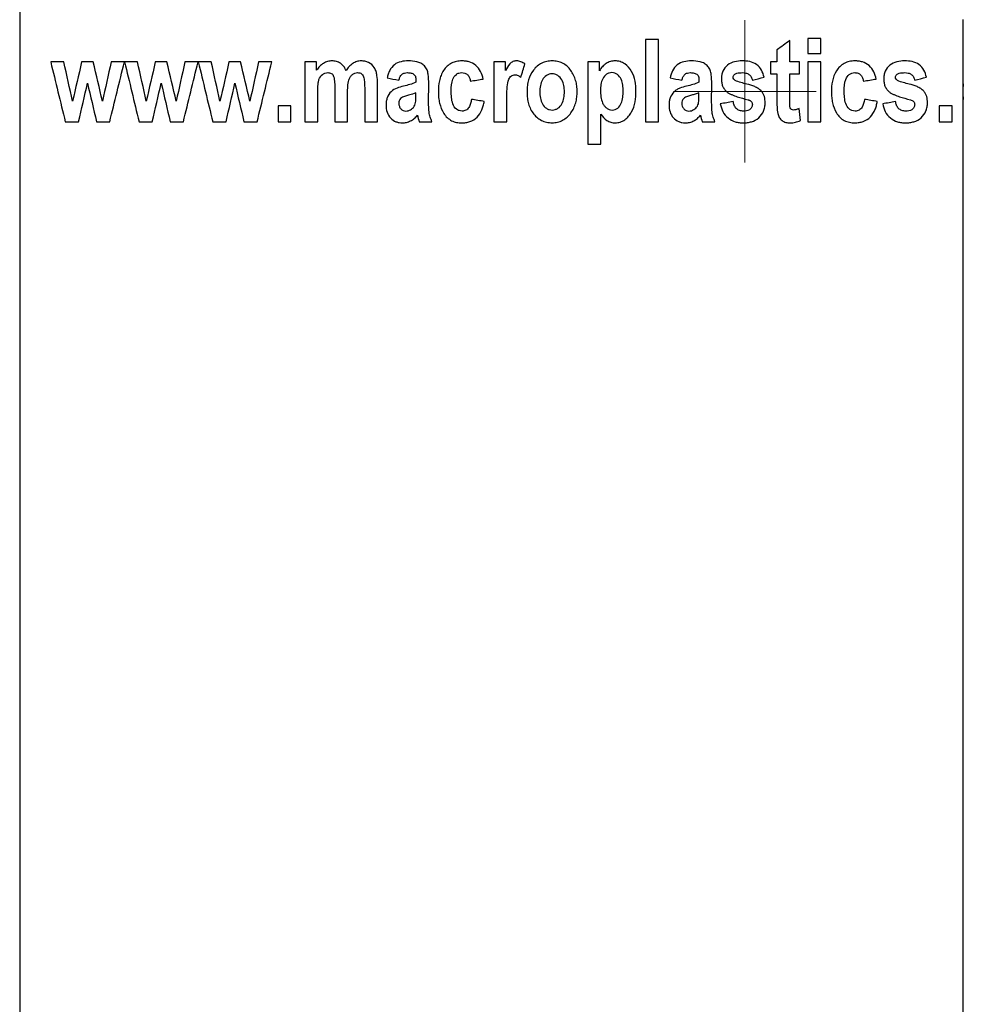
# Paper-space layout '1012-790 Hybird Padfoot' of a CAD drawing. Header units: millimetres. Extents: x 51 to 2966, y 67 to 3970.
# Tile 7 of 115: x 612 to 651, y 1627 to 1669. Entities that reach past the tile are written whole.
import ezdxf

# ---------------------------------------------------------------- set-up
doc = ezdxf.new("R2010")
doc.units = ezdxf.units.MM

# ---------------------------------------------------------------- blocks, each defined once
blk = doc.blocks.new('SW_CENTERMARKSYMBOL_18')
at = {"color": 0, "linetype": 'Continuous', "lineweight": 0}
for p, q in [((0, 2.5), (0, 3.008)), ((0, 0), (0, 2.5)), ((-2.5, 0), (-3.008, 0)), ((0, 0), (-2.5, 0)), ((0, 0), (0, -2.5)), ((0, 0), (2.5, 0)), ((2.5, 0), (3.008, 0)), ((0, -2.5), (0, -3.008))]:
    blk.add_line(p, q, dxfattribs=at)

psp = doc.layouts.new('1012-790 Hybird Padfoot')

# ---------------------------------------------------------------- linework, layer by layer
at = {"color": 7, "linetype": 'Continuous', "lineweight": 25}
for p, q in [((611.52, 1769.915), (611.52, 1558.926)), ((651.303, 1666.183), (651.303, 1668.903)), ((637.907, 1668.051), (637.907, 1664.584)), ((638.448, 1664.584), (638.448, 1668.051)), ((643.986, 1667.105), (643.986, 1668.006)), ((644.752, 1668.096), (644.752, 1667.466)), ((645.292, 1667.466), (645.292, 1668.096)), ((643.446, 1667.612), (643.446, 1667.105)), ((623.543, 1667.105), (623.543, 1664.584)), ((624.038, 1666.761), (624.038, 1667.105)), ((631.513, 1667.105), (631.513, 1664.584)), ((632.008, 1666.747), (632.008, 1667.105)), ((635.476, 1667.105), (635.476, 1663.638)), ((635.971, 1666.735), (635.971, 1667.105)), ((643.176, 1667.105), (643.176, 1666.61)), ((644.391, 1666.61), (644.391, 1667.105)), ((644.752, 1667.105), (644.752, 1664.584)), ((645.292, 1664.584), (645.292, 1667.105)), ((643.446, 1666.61), (643.446, 1665.498)), ((643.986, 1665.568), (643.986, 1666.61)), ((624.804, 1665.968), (624.804, 1664.584)), ((626.065, 1666.028), (626.065, 1664.584)), ((626.605, 1664.584), (626.605, 1666.189)), ((628.761, 1665.408), (628.766, 1666.184)), ((640.694, 1665.408), (640.699, 1666.184)), ((651.303, 1665.528), (651.303, 1666.183)), ((624.083, 1664.584), (624.083, 1665.811)), ((625.344, 1664.584), (625.344, 1665.797)), ((628.226, 1665.672), (628.226, 1665.8)), ((640.159, 1665.672), (640.159, 1665.8)), ((651.303, 1567.09), (651.303, 1665.528)), ((622.417, 1665.259), (622.417, 1664.584)), ((622.958, 1664.584), (622.958, 1665.259)), ((632.053, 1664.584), (632.053, 1665.363)), ((644.436, 1664.639), (644.389, 1665.144)), ((650.29, 1665.259), (650.29, 1664.584)), ((650.83, 1664.584), (650.83, 1665.259)), ((636.016, 1663.638), (636.016, 1664.907))]:
    psp.add_line(p, q, dxfattribs=at)
for points in [[(638.448, 1668.051), (638.267, 1668.051), (638.087, 1668.051), (637.907, 1668.051)], [(643.986, 1668.006), (643.806, 1667.875), (643.626, 1667.743), (643.446, 1667.612)], [(645.292, 1668.096), (645.112, 1668.096), (644.932, 1668.096), (644.752, 1668.096)], [(612.826, 1667.105), (613.032, 1666.266), (613.238, 1665.425), (613.444, 1664.584)], [(613.383, 1667.105), (613.196, 1667.105), (613.01, 1667.105), (612.826, 1667.105)], [(613.749, 1665.453), (613.627, 1666.004), (613.505, 1666.555), (613.383, 1667.105)], [(614.13, 1667.105), (614.003, 1666.554), (613.876, 1666.003), (613.749, 1665.453)], [(614.622, 1667.105), (614.457, 1667.105), (614.293, 1667.105), (614.13, 1667.105)], [(615.01, 1665.453), (614.881, 1666.004), (614.751, 1666.555), (614.622, 1667.105)], [(615.376, 1667.105), (615.254, 1666.554), (615.132, 1666.003), (615.01, 1665.453)], [(615.315, 1664.584), (615.521, 1665.424), (615.727, 1666.264), (615.933, 1667.105)], [(615.933, 1667.105), (615.746, 1667.105), (615.561, 1667.105), (615.376, 1667.105)], [(615.943, 1667.105), (616.146, 1666.265), (616.349, 1665.425), (616.551, 1664.584)], [(616.49, 1667.105), (616.306, 1667.105), (616.124, 1667.105), (615.943, 1667.105)], [(616.856, 1665.453), (616.734, 1666.004), (616.612, 1666.555), (616.49, 1667.105)], [(617.237, 1667.105), (617.11, 1666.554), (616.983, 1666.004), (616.856, 1665.453)], [(617.729, 1667.105), (617.565, 1667.105), (617.401, 1667.105), (617.237, 1667.105)], [(618.117, 1665.453), (617.988, 1666.004), (617.858, 1666.555), (617.729, 1667.105)], [(618.483, 1667.105), (618.361, 1666.554), (618.239, 1666.004), (618.117, 1665.453)], [(618.422, 1664.584), (618.628, 1665.424), (618.834, 1666.265), (619.04, 1667.105)], [(619.04, 1667.105), (618.854, 1667.105), (618.668, 1667.105), (618.483, 1667.105)], [(619.05, 1667.105), (619.253, 1666.265), (619.456, 1665.425), (619.658, 1664.584)], [(619.597, 1667.105), (619.414, 1667.105), (619.231, 1667.105), (619.05, 1667.105)], [(619.963, 1665.453), (619.841, 1666.004), (619.719, 1666.555), (619.597, 1667.105)], [(620.344, 1667.105), (620.217, 1666.554), (620.09, 1666.004), (619.963, 1665.453)], [(620.836, 1667.105), (620.672, 1667.105), (620.508, 1667.105), (620.344, 1667.105)], [(621.224, 1665.453), (621.095, 1666.004), (620.965, 1666.555), (620.836, 1667.105)], [(621.59, 1667.105), (621.468, 1666.554), (621.346, 1666.004), (621.224, 1665.453)], [(621.529, 1664.584), (621.735, 1665.424), (621.941, 1666.265), (622.147, 1667.105)], [(622.147, 1667.105), (621.961, 1667.105), (621.775, 1667.105), (621.59, 1667.105)], [(624.038, 1667.105), (623.873, 1667.105), (623.708, 1667.105), (623.543, 1667.105)], [(632.008, 1667.105), (631.843, 1667.105), (631.678, 1667.105), (631.513, 1667.105)], [(635.971, 1667.105), (635.806, 1667.105), (635.64, 1667.105), (635.476, 1667.105)], [(643.446, 1667.105), (643.356, 1667.105), (643.266, 1667.105), (643.176, 1667.105)], [(644.391, 1667.105), (644.256, 1667.105), (644.121, 1667.105), (643.986, 1667.105)], [(644.752, 1667.466), (644.932, 1667.466), (645.112, 1667.466), (645.292, 1667.466)], [(645.292, 1667.105), (645.112, 1667.105), (644.932, 1667.105), (644.752, 1667.105)], [(632.648, 1666.456), (632.705, 1666.646), (632.762, 1666.835), (632.819, 1667.025)], [(627.01, 1666.43), (627.175, 1666.4), (627.34, 1666.37), (627.505, 1666.34)], [(630.522, 1666.295), (630.702, 1666.325), (630.882, 1666.355), (631.063, 1666.385)], [(638.943, 1666.43), (639.108, 1666.4), (639.273, 1666.37), (639.438, 1666.34)], [(642.41, 1666.34), (642.575, 1666.38), (642.74, 1666.421), (642.905, 1666.461)], [(643.176, 1666.61), (643.266, 1666.61), (643.356, 1666.61), (643.446, 1666.61)], [(643.986, 1666.61), (644.121, 1666.61), (644.256, 1666.61), (644.391, 1666.61)], [(647.093, 1666.295), (647.273, 1666.325), (647.453, 1666.355), (647.633, 1666.385)], [(649.254, 1666.34), (649.42, 1666.38), (649.585, 1666.421), (649.75, 1666.461)], [(614.005, 1664.584), (614.129, 1665.124), (614.254, 1665.665), (614.38, 1666.206)], [(614.38, 1666.206), (614.506, 1665.665), (614.633, 1665.125), (614.76, 1664.584)], [(617.112, 1664.584), (617.236, 1665.124), (617.361, 1665.665), (617.487, 1666.206)], [(617.487, 1666.206), (617.613, 1665.665), (617.74, 1665.125), (617.867, 1664.584)], [(620.219, 1664.584), (620.343, 1665.124), (620.468, 1665.665), (620.594, 1666.206)], [(620.594, 1666.206), (620.72, 1665.665), (620.847, 1665.125), (620.974, 1664.584)], [(651.303, 1666.183), (651.287, 1666.068), (651.282, 1665.953), (651.281, 1665.838)], [(631.108, 1665.439), (630.927, 1665.469), (630.747, 1665.5), (630.567, 1665.529)], [(641.6, 1665.439), (641.419, 1665.405), (641.239, 1665.37), (641.059, 1665.335)], [(647.678, 1665.439), (647.498, 1665.469), (647.318, 1665.499), (647.138, 1665.529)], [(648.444, 1665.439), (648.264, 1665.405), (648.084, 1665.37), (647.904, 1665.335)], [(651.281, 1665.838), (651.282, 1665.734), (651.288, 1665.631), (651.303, 1665.528)], [(622.958, 1665.259), (622.777, 1665.259), (622.597, 1665.259), (622.417, 1665.259)], [(650.83, 1665.259), (650.65, 1665.259), (650.47, 1665.259), (650.29, 1665.259)], [(628.29, 1664.86), (628.314, 1664.768), (628.337, 1664.676), (628.361, 1664.584)], [(640.223, 1664.86), (640.246, 1664.768), (640.27, 1664.676), (640.294, 1664.584)], [(613.444, 1664.584), (613.63, 1664.584), (613.817, 1664.584), (614.005, 1664.584)], [(614.76, 1664.584), (614.944, 1664.584), (615.129, 1664.584), (615.315, 1664.584)], [(616.551, 1664.584), (616.737, 1664.584), (616.924, 1664.584), (617.112, 1664.584)], [(617.867, 1664.584), (618.051, 1664.584), (618.236, 1664.584), (618.422, 1664.584)], [(619.658, 1664.584), (619.844, 1664.584), (620.031, 1664.584), (620.219, 1664.584)], [(620.974, 1664.584), (621.158, 1664.584), (621.343, 1664.584), (621.529, 1664.584)], [(622.417, 1664.584), (622.597, 1664.584), (622.777, 1664.584), (622.958, 1664.584)], [(623.543, 1664.584), (623.722, 1664.584), (623.903, 1664.584), (624.083, 1664.584)], [(624.804, 1664.584), (624.983, 1664.584), (625.163, 1664.584), (625.344, 1664.584)], [(626.065, 1664.584), (626.244, 1664.584), (626.424, 1664.584), (626.605, 1664.584)], [(628.361, 1664.584), (628.541, 1664.584), (628.721, 1664.584), (628.901, 1664.584)], [(631.513, 1664.584), (631.693, 1664.584), (631.873, 1664.584), (632.053, 1664.584)], [(637.907, 1664.584), (638.087, 1664.584), (638.267, 1664.584), (638.448, 1664.584)], [(640.294, 1664.584), (640.474, 1664.584), (640.654, 1664.584), (640.834, 1664.584)], [(644.752, 1664.584), (644.932, 1664.584), (645.112, 1664.584), (645.292, 1664.584)], [(650.29, 1664.584), (650.47, 1664.584), (650.65, 1664.584), (650.83, 1664.584)], [(635.476, 1663.638), (635.655, 1663.638), (635.836, 1663.638), (636.016, 1663.638)]]:
    psp.add_open_spline(points, degree=3, dxfattribs=at)
for points, knots in [([(624.691, 1667.151), (624.627, 1667.148), (624.563, 1667.143), (624.439, 1667.108), (624.378, 1667.081), (624.267, 1667.014), (624.216, 1666.971), (624.12, 1666.873), (624.079, 1666.818), (624.038, 1666.761)], [0, 0, 0, 0, 0.25, 0.25, 0.5, 0.5, 0.75, 0.75, 1, 1, 1, 1]), ([(625.282, 1666.749), (625.252, 1666.81), (625.221, 1666.868), (625.14, 1666.971), (625.092, 1667.017), (624.988, 1667.087), (624.93, 1667.112), (624.813, 1667.144), (624.752, 1667.148), (624.691, 1667.151)], [0, 0, 0, 0, 0.25, 0.25, 0.5, 0.5, 0.75, 0.75, 1, 1, 1, 1]), ([(625.92, 1667.151), (625.857, 1667.148), (625.793, 1667.141), (625.672, 1667.103), (625.613, 1667.073), (625.505, 1667.001), (625.455, 1666.957), (625.363, 1666.859), (625.322, 1666.805), (625.282, 1666.749)], [0, 0, 0, 0, 0.25, 0.25, 0.5, 0.5, 0.75, 0.75, 1, 1, 1, 1]), ([(626.605, 1666.189), (626.604, 1666.306), (626.6, 1666.423), (626.574, 1666.597), (626.563, 1666.655), (626.527, 1666.765), (626.501, 1666.818), (626.409, 1666.961), (626.324, 1667.038), (626.179, 1667.109), (626.128, 1667.125), (626.025, 1667.146), (625.973, 1667.149), (625.92, 1667.151)], [0, 0, 0, 0, 0.25, 0.25, 0.375, 0.375, 0.5, 0.5, 0.75, 0.75, 0.875, 0.875, 1, 1, 1, 1]), ([(627.901, 1667.151), (627.799, 1667.149), (627.697, 1667.142), (627.499, 1667.095), (627.402, 1667.057), (627.235, 1666.927), (627.169, 1666.84), (627.095, 1666.694), (627.074, 1666.643), (627.038, 1666.539), (627.024, 1666.484), (627.01, 1666.43)], [0, 0, 0, 0, 0.25, 0.25, 0.5, 0.5, 0.75, 0.75, 0.875, 0.875, 1, 1, 1, 1]), ([(628.766, 1666.184), (628.765, 1666.318), (628.761, 1666.452), (628.733, 1666.651), (628.72, 1666.717), (628.667, 1666.84), (628.63, 1666.893), (628.54, 1666.985), (628.489, 1667.022), (628.379, 1667.081), (628.32, 1667.1), (628.144, 1667.143), (628.022, 1667.15), (627.901, 1667.151)], [0, 0, 0, 0, 0.25, 0.25, 0.375, 0.375, 0.5, 0.5, 0.625, 0.625, 0.75, 0.75, 1, 1, 1, 1]), ([(630.157, 1667.151), (630.082, 1667.149), (630.009, 1667.143), (629.866, 1667.111), (629.795, 1667.087), (629.596, 1666.984), (629.482, 1666.877), (629.351, 1666.686), (629.315, 1666.615), (629.257, 1666.469), (629.235, 1666.393), (629.183, 1666.16), (629.174, 1665.998), (629.172, 1665.838)], [0, 0, 0, 0, 0.125, 0.125, 0.25, 0.25, 0.5, 0.5, 0.625, 0.625, 0.75, 0.75, 1, 1, 1, 1]), ([(631.063, 1666.385), (631.034, 1666.494), (631, 1666.601), (630.899, 1666.799), (630.832, 1666.89), (630.665, 1667.031), (630.567, 1667.08), (630.415, 1667.124), (630.364, 1667.135), (630.261, 1667.148), (630.209, 1667.15), (630.157, 1667.151)], [0, 0, 0, 0, 0.25, 0.25, 0.5, 0.5, 0.75, 0.75, 0.875, 0.875, 1, 1, 1, 1]), ([(632.469, 1667.151), (632.416, 1667.148), (632.364, 1667.141), (632.265, 1667.099), (632.221, 1667.066), (632.111, 1666.945), (632.06, 1666.846), (632.008, 1666.747)], [0, 0, 0, 0, 0.25, 0.25, 0.5, 0.5, 1, 1, 1, 1]), ([(632.819, 1667.025), (632.766, 1667.061), (632.712, 1667.095), (632.623, 1667.128), (632.593, 1667.137), (632.531, 1667.148), (632.5, 1667.149), (632.469, 1667.151)], [0, 0, 0, 0, 0.5, 0.5, 0.75, 0.75, 1, 1, 1, 1]), ([(633.966, 1667.151), (633.89, 1667.148), (633.816, 1667.144), (633.671, 1667.111), (633.6, 1667.087), (633.463, 1667.02), (633.4, 1666.979), (633.284, 1666.883), (633.231, 1666.825), (633.091, 1666.64), (633.022, 1666.497), (632.953, 1666.273), (632.936, 1666.196), (632.914, 1666.039), (632.911, 1665.959), (632.909, 1665.88)], [0, 0, 0, 0, 0.125, 0.125, 0.25, 0.25, 0.375, 0.375, 0.5, 0.5, 0.75, 0.75, 0.875, 0.875, 1, 1, 1, 1]), ([(635.025, 1665.859), (635.024, 1665.938), (635.02, 1666.017), (634.999, 1666.173), (634.983, 1666.251), (634.914, 1666.479), (634.845, 1666.621), (634.709, 1666.812), (634.657, 1666.872), (634.541, 1666.975), (634.476, 1667.019), (634.339, 1667.088), (634.267, 1667.113), (634.118, 1667.144), (634.042, 1667.148), (633.966, 1667.151)], [0, 0, 0, 0, 0.125, 0.125, 0.25, 0.25, 0.5, 0.5, 0.625, 0.625, 0.75, 0.75, 0.875, 0.875, 1, 1, 1, 1]), ([(636.625, 1667.151), (636.557, 1667.148), (636.49, 1667.141), (636.363, 1667.104), (636.3, 1667.074), (636.186, 1667.001), (636.134, 1666.957), (636.042, 1666.854), (636.005, 1666.796), (635.971, 1666.735)], [0, 0, 0, 0, 0.25, 0.25, 0.5, 0.5, 0.75, 0.75, 1, 1, 1, 1]), ([(637.502, 1665.868), (637.499, 1666.013), (637.491, 1666.158), (637.436, 1666.44), (637.389, 1666.582), (637.243, 1666.832), (637.145, 1666.944), (636.967, 1667.065), (636.902, 1667.098), (636.801, 1667.129), (636.766, 1667.138), (636.696, 1667.148), (636.66, 1667.15), (636.625, 1667.151)], [0, 0, 0, 0, 0.25, 0.25, 0.5, 0.5, 0.75, 0.75, 0.875, 0.875, 0.9375, 0.9375, 1, 1, 1, 1]), ([(639.834, 1667.151), (639.728, 1667.149), (639.624, 1667.141), (639.42, 1667.091), (639.322, 1667.049), (639.157, 1666.915), (639.094, 1666.827), (639, 1666.637), (638.969, 1666.534), (638.943, 1666.43)], [0, 0, 0, 0, 0.25, 0.25, 0.5, 0.5, 0.75, 0.75, 1, 1, 1, 1]), ([(640.699, 1666.184), (640.698, 1666.313), (640.694, 1666.442), (640.669, 1666.633), (640.657, 1666.697), (640.612, 1666.818), (640.577, 1666.873), (640.492, 1666.968), (640.441, 1667.009), (640.33, 1667.073), (640.27, 1667.095), (640.087, 1667.141), (639.96, 1667.15), (639.834, 1667.151)], [0, 0, 0, 0, 0.25, 0.25, 0.375, 0.375, 0.5, 0.5, 0.625, 0.625, 0.75, 0.75, 1, 1, 1, 1]), ([(641.983, 1667.151), (641.874, 1667.148), (641.765, 1667.142), (641.554, 1667.087), (641.452, 1667.042), (641.279, 1666.905), (641.21, 1666.816), (641.144, 1666.664), (641.129, 1666.611), (641.109, 1666.501), (641.105, 1666.446), (641.104, 1666.39)], [0, 0, 0, 0, 0.25, 0.25, 0.5, 0.5, 0.75, 0.75, 0.875, 0.875, 1, 1, 1, 1]), ([(642.905, 1666.461), (642.879, 1666.564), (642.846, 1666.665), (642.745, 1666.852), (642.676, 1666.938), (642.501, 1667.061), (642.4, 1667.099), (642.194, 1667.142), (642.089, 1667.149), (641.983, 1667.151)], [0, 0, 0, 0, 0.25, 0.25, 0.5, 0.5, 0.75, 0.75, 1, 1, 1, 1]), ([(646.727, 1667.151), (646.688, 1667.15), (646.65, 1667.149), (646.573, 1667.141), (646.535, 1667.134), (646.423, 1667.107), (646.349, 1667.08), (646.148, 1666.97), (646.034, 1666.859), (645.868, 1666.597), (645.817, 1666.45), (645.753, 1666.147), (645.744, 1665.992), (645.742, 1665.838)], [0, 0, 0, 0, 0.0625, 0.0625, 0.125, 0.125, 0.25, 0.25, 0.5, 0.5, 0.75, 0.75, 1, 1, 1, 1]), ([(647.633, 1666.385), (647.606, 1666.49), (647.573, 1666.593), (647.476, 1666.787), (647.413, 1666.878), (647.249, 1667.022), (647.151, 1667.074), (646.995, 1667.122), (646.942, 1667.133), (646.836, 1667.148), (646.781, 1667.15), (646.727, 1667.151)], [0, 0, 0, 0, 0.25, 0.25, 0.5, 0.5, 0.75, 0.75, 0.875, 0.875, 1, 1, 1, 1]), ([(648.827, 1667.151), (648.718, 1667.148), (648.608, 1667.142), (648.396, 1667.086), (648.294, 1667.04), (648.121, 1666.903), (648.053, 1666.813), (647.988, 1666.662), (647.973, 1666.609), (647.953, 1666.5), (647.95, 1666.445), (647.949, 1666.39)], [0, 0, 0, 0, 0.25, 0.25, 0.5, 0.5, 0.75, 0.75, 0.875, 0.875, 1, 1, 1, 1]), ([(649.75, 1666.461), (649.723, 1666.564), (649.691, 1666.664), (649.591, 1666.85), (649.523, 1666.936), (649.348, 1667.06), (649.247, 1667.098), (649.04, 1667.142), (648.934, 1667.149), (648.827, 1667.151)], [0, 0, 0, 0, 0.25, 0.25, 0.5, 0.5, 0.75, 0.75, 1, 1, 1, 1]), ([(624.083, 1665.811), (624.084, 1665.904), (624.085, 1665.997), (624.095, 1666.136), (624.1, 1666.182), (624.113, 1666.273), (624.122, 1666.318), (624.166, 1666.448), (624.216, 1666.524), (624.316, 1666.601), (624.352, 1666.621), (624.429, 1666.649), (624.47, 1666.654), (624.51, 1666.655)], [0, 0, 0, 0, 0.25, 0.25, 0.375, 0.375, 0.5, 0.5, 0.75, 0.75, 0.875, 0.875, 1, 1, 1, 1]), ([(624.51, 1666.655), (624.56, 1666.654), (624.61, 1666.648), (624.678, 1666.609), (624.699, 1666.592), (624.733, 1666.549), (624.746, 1666.524), (624.757, 1666.498)], [0, 0, 0, 0, 0.5, 0.5, 0.75, 0.75, 1, 1, 1, 1]), ([(624.757, 1666.498), (624.784, 1666.414), (624.792, 1666.324), (624.803, 1666.146), (624.803, 1666.057), (624.804, 1665.968)], [0, 0, 0, 0, 0.5, 0.5, 1, 1, 1, 1]), ([(625.344, 1665.797), (625.345, 1665.889), (625.346, 1665.982), (625.362, 1666.166), (625.374, 1666.257), (625.414, 1666.389), (625.43, 1666.431), (625.476, 1666.507), (625.504, 1666.541), (625.568, 1666.598), (625.605, 1666.621), (625.682, 1666.648), (625.723, 1666.654), (625.765, 1666.655)], [0, 0, 0, 0, 0.25, 0.25, 0.5, 0.5, 0.625, 0.625, 0.75, 0.75, 0.875, 0.875, 1, 1, 1, 1]), ([(625.765, 1666.655), (625.795, 1666.654), (625.825, 1666.652), (625.883, 1666.636), (625.912, 1666.622), (625.961, 1666.582), (625.982, 1666.557), (626.013, 1666.497), (626.023, 1666.465), (626.047, 1666.366), (626.054, 1666.299), (626.063, 1666.163), (626.064, 1666.095), (626.065, 1666.028)], [0, 0, 0, 0, 0.125, 0.125, 0.25, 0.25, 0.375, 0.375, 0.5, 0.5, 0.75, 0.75, 1, 1, 1, 1]), ([(627.505, 1666.34), (627.519, 1666.384), (627.533, 1666.428), (627.571, 1666.51), (627.596, 1666.549), (627.66, 1666.609), (627.7, 1666.628), (627.783, 1666.651), (627.825, 1666.654), (627.868, 1666.655)], [0, 0, 0, 0, 0.25, 0.25, 0.5, 0.5, 0.75, 0.75, 1, 1, 1, 1]), ([(627.868, 1666.655), (627.918, 1666.654), (627.969, 1666.652), (628.068, 1666.628), (628.117, 1666.606), (628.175, 1666.551), (628.192, 1666.528), (628.211, 1666.476), (628.215, 1666.447), (628.225, 1666.363), (628.225, 1666.306), (628.226, 1666.25)], [0, 0, 0, 0, 0.25, 0.25, 0.5, 0.5, 0.625, 0.625, 0.75, 0.75, 1, 1, 1, 1]), ([(629.712, 1665.881), (629.714, 1666.053), (629.722, 1666.225), (629.815, 1666.463), (629.865, 1666.533), (629.962, 1666.606), (629.998, 1666.626), (630.074, 1666.649), (630.114, 1666.654), (630.154, 1666.655)], [0, 0, 0, 0, 0.5, 0.5, 0.75, 0.75, 0.875, 0.875, 1, 1, 1, 1]), ([(630.154, 1666.655), (630.2, 1666.653), (630.245, 1666.65), (630.333, 1666.619), (630.374, 1666.594), (630.44, 1666.526), (630.465, 1666.483), (630.503, 1666.393), (630.513, 1666.344), (630.522, 1666.295)], [0, 0, 0, 0, 0.25, 0.25, 0.5, 0.5, 0.75, 0.75, 1, 1, 1, 1]), ([(632.053, 1665.363), (632.054, 1665.478), (632.054, 1665.592), (632.06, 1665.822), (632.064, 1665.937), (632.086, 1666.165), (632.101, 1666.278), (632.17, 1666.436), (632.204, 1666.482), (632.271, 1666.531), (632.296, 1666.544), (632.347, 1666.561), (632.374, 1666.563), (632.402, 1666.565)], [0, 0, 0, 0, 0.25, 0.25, 0.5, 0.5, 0.75, 0.75, 0.875, 0.875, 0.9375, 0.9375, 1, 1, 1, 1]), ([(632.402, 1666.565), (632.424, 1666.563), (632.447, 1666.562), (632.49, 1666.551), (632.511, 1666.543), (632.574, 1666.513), (632.611, 1666.485), (632.648, 1666.456)], [0, 0, 0, 0, 0.25, 0.25, 0.5, 0.5, 1, 1, 1, 1]), ([(633.965, 1666.61), (633.923, 1666.609), (633.882, 1666.605), (633.802, 1666.58), (633.764, 1666.561), (633.66, 1666.49), (633.601, 1666.426), (633.515, 1666.276), (633.488, 1666.193), (633.455, 1666.021), (633.45, 1665.933), (633.449, 1665.845)], [0, 0, 0, 0, 0.125, 0.125, 0.25, 0.25, 0.5, 0.5, 0.75, 0.75, 1, 1, 1, 1]), ([(634.485, 1665.85), (634.484, 1665.936), (634.478, 1666.022), (634.447, 1666.191), (634.419, 1666.276), (634.333, 1666.425), (634.274, 1666.491), (634.168, 1666.562), (634.129, 1666.58), (634.049, 1666.605), (634.007, 1666.609), (633.965, 1666.61)], [0, 0, 0, 0, 0.25, 0.25, 0.5, 0.5, 0.75, 0.75, 0.875, 0.875, 1, 1, 1, 1]), ([(636.491, 1666.655), (636.45, 1666.654), (636.41, 1666.649), (636.332, 1666.626), (636.295, 1666.608), (636.195, 1666.538), (636.14, 1666.473), (636.062, 1666.324), (636.041, 1666.244), (636.013, 1666.077), (636.009, 1665.993), (636.008, 1665.909)], [0, 0, 0, 0, 0.125, 0.125, 0.25, 0.25, 0.5, 0.5, 0.75, 0.75, 1, 1, 1, 1]), ([(636.962, 1665.873), (636.961, 1665.959), (636.957, 1666.044), (636.932, 1666.214), (636.913, 1666.297), (636.84, 1666.453), (636.787, 1666.523), (636.689, 1666.6), (636.651, 1666.622), (636.573, 1666.649), (636.532, 1666.654), (636.491, 1666.655)], [0, 0, 0, 0, 0.25, 0.25, 0.5, 0.5, 0.75, 0.75, 0.875, 0.875, 1, 1, 1, 1]), ([(639.438, 1666.34), (639.451, 1666.382), (639.464, 1666.425), (639.501, 1666.505), (639.525, 1666.543), (639.587, 1666.605), (639.628, 1666.626), (639.713, 1666.65), (639.757, 1666.654), (639.8, 1666.655)], [0, 0, 0, 0, 0.25, 0.25, 0.5, 0.5, 0.75, 0.75, 1, 1, 1, 1]), ([(639.8, 1666.655), (639.853, 1666.654), (639.906, 1666.652), (640.009, 1666.625), (640.059, 1666.602), (640.114, 1666.543), (640.129, 1666.519), (640.145, 1666.467), (640.149, 1666.44), (640.157, 1666.359), (640.158, 1666.304), (640.159, 1666.25)], [0, 0, 0, 0, 0.25, 0.25, 0.5, 0.5, 0.625, 0.625, 0.75, 0.75, 1, 1, 1, 1]), ([(641.104, 1666.39), (641.105, 1666.339), (641.108, 1666.288), (641.125, 1666.187), (641.138, 1666.138), (641.175, 1666.044), (641.2, 1665.999), (641.258, 1665.917), (641.294, 1665.881), (641.331, 1665.846)], [0, 0, 0, 0, 0.25, 0.25, 0.5, 0.5, 0.75, 0.75, 1, 1, 1, 1]), ([(641.6, 1666.457), (641.601, 1666.478), (641.603, 1666.498), (641.62, 1666.536), (641.633, 1666.553), (641.677, 1666.596), (641.714, 1666.616), (641.831, 1666.651), (641.914, 1666.654), (641.996, 1666.655)], [0, 0, 0, 0, 0.125, 0.125, 0.25, 0.25, 0.5, 0.5, 1, 1, 1, 1]), ([(641.685, 1666.326), (641.663, 1666.341), (641.64, 1666.357), (641.608, 1666.401), (641.602, 1666.429), (641.6, 1666.457)], [0, 0, 0, 0, 0.5, 0.5, 1, 1, 1, 1]), ([(642.179, 1666.171), (642.095, 1666.192), (642.011, 1666.213), (641.845, 1666.261), (641.762, 1666.285), (641.685, 1666.326)], [0, 0, 0, 0, 0.5, 0.5, 1, 1, 1, 1]), ([(641.996, 1666.655), (642.043, 1666.654), (642.09, 1666.651), (642.181, 1666.628), (642.225, 1666.609), (642.303, 1666.553), (642.334, 1666.516), (642.383, 1666.432), (642.398, 1666.386), (642.41, 1666.34)], [0, 0, 0, 0, 0.25, 0.25, 0.5, 0.5, 0.75, 0.75, 1, 1, 1, 1]), ([(646.283, 1665.881), (646.285, 1666.048), (646.292, 1666.214), (646.379, 1666.452), (646.427, 1666.523), (646.525, 1666.601), (646.562, 1666.623), (646.641, 1666.649), (646.683, 1666.654), (646.725, 1666.655)], [0, 0, 0, 0, 0.5, 0.5, 0.75, 0.75, 0.875, 0.875, 1, 1, 1, 1]), ([(646.725, 1666.655), (646.772, 1666.653), (646.819, 1666.649), (646.909, 1666.616), (646.95, 1666.589), (647.015, 1666.52), (647.039, 1666.477), (647.074, 1666.389), (647.084, 1666.342), (647.093, 1666.295)], [0, 0, 0, 0, 0.25, 0.25, 0.5, 0.5, 0.75, 0.75, 1, 1, 1, 1]), ([(647.949, 1666.39), (647.95, 1666.339), (647.952, 1666.288), (647.969, 1666.188), (647.982, 1666.139), (648.019, 1666.045), (648.044, 1666), (648.102, 1665.917), (648.138, 1665.881), (648.175, 1665.846)], [0, 0, 0, 0, 0.25, 0.25, 0.5, 0.5, 0.75, 0.75, 1, 1, 1, 1]), ([(648.444, 1666.457), (648.445, 1666.477), (648.448, 1666.498), (648.464, 1666.536), (648.477, 1666.552), (648.52, 1666.596), (648.558, 1666.615), (648.675, 1666.651), (648.758, 1666.654), (648.84, 1666.655)], [0, 0, 0, 0, 0.125, 0.125, 0.25, 0.25, 0.5, 0.5, 1, 1, 1, 1]), ([(648.53, 1666.326), (648.507, 1666.341), (648.484, 1666.357), (648.452, 1666.402), (648.446, 1666.429), (648.444, 1666.457)], [0, 0, 0, 0, 0.5, 0.5, 1, 1, 1, 1]), ([(649.023, 1666.171), (648.939, 1666.192), (648.855, 1666.213), (648.69, 1666.261), (648.606, 1666.284), (648.53, 1666.326)], [0, 0, 0, 0, 0.5, 0.5, 1, 1, 1, 1]), ([(648.84, 1666.655), (648.887, 1666.654), (648.935, 1666.651), (649.026, 1666.628), (649.071, 1666.608), (649.148, 1666.552), (649.179, 1666.515), (649.228, 1666.432), (649.242, 1666.386), (649.254, 1666.34)], [0, 0, 0, 0, 0.25, 0.25, 0.5, 0.5, 0.75, 0.75, 1, 1, 1, 1]), ([(627.706, 1666.085), (627.612, 1666.062), (627.52, 1666.037), (627.339, 1665.966), (627.253, 1665.921), (627.108, 1665.783), (627.052, 1665.696), (626.998, 1665.549), (626.985, 1665.498), (626.969, 1665.393), (626.967, 1665.339), (626.965, 1665.286)], [0, 0, 0, 0, 0.25, 0.25, 0.5, 0.5, 0.75, 0.75, 0.875, 0.875, 1, 1, 1, 1]), ([(628.226, 1666.25), (628.144, 1666.208), (628.057, 1666.18), (627.882, 1666.128), (627.794, 1666.107), (627.706, 1666.085)], [0, 0, 0, 0, 0.5, 0.5, 1, 1, 1, 1]), ([(630.169, 1665.034), (630.126, 1665.035), (630.084, 1665.04), (630.004, 1665.067), (629.965, 1665.09), (629.864, 1665.172), (629.814, 1665.252), (629.751, 1665.424), (629.735, 1665.515), (629.715, 1665.697), (629.713, 1665.789), (629.712, 1665.881)], [0, 0, 0, 0, 0.125, 0.125, 0.25, 0.25, 0.5, 0.5, 0.75, 0.75, 1, 1, 1, 1]), ([(632.909, 1665.88), (632.91, 1665.798), (632.913, 1665.717), (632.929, 1665.556), (632.941, 1665.477), (632.997, 1665.241), (633.06, 1665.086), (633.251, 1664.826), (633.373, 1664.716), (633.585, 1664.608), (633.658, 1664.581), (633.811, 1664.547), (633.89, 1664.541), (633.969, 1664.539)], [0, 0, 0, 0, 0.125, 0.125, 0.25, 0.25, 0.5, 0.5, 0.75, 0.75, 0.875, 0.875, 1, 1, 1, 1]), ([(633.449, 1665.845), (633.45, 1665.757), (633.456, 1665.67), (633.487, 1665.499), (633.515, 1665.414), (633.602, 1665.263), (633.661, 1665.198), (633.769, 1665.127), (633.807, 1665.109), (633.888, 1665.085), (633.93, 1665.08), (633.972, 1665.079)], [0, 0, 0, 0, 0.25, 0.25, 0.5, 0.5, 0.75, 0.75, 0.875, 0.875, 1, 1, 1, 1]), ([(633.969, 1664.539), (634.045, 1664.542), (634.122, 1664.547), (634.27, 1664.584), (634.344, 1664.611), (634.548, 1664.72), (634.667, 1664.827), (634.849, 1665.084), (634.917, 1665.23), (634.983, 1665.459), (635, 1665.538), (635.02, 1665.698), (635.024, 1665.778), (635.025, 1665.859)], [0, 0, 0, 0, 0.125, 0.125, 0.25, 0.25, 0.5, 0.5, 0.75, 0.75, 0.875, 0.875, 1, 1, 1, 1]), ([(633.972, 1665.079), (634.014, 1665.08), (634.055, 1665.085), (634.136, 1665.11), (634.174, 1665.129), (634.278, 1665.2), (634.336, 1665.266), (634.422, 1665.417), (634.447, 1665.501), (634.48, 1665.674), (634.484, 1665.762), (634.485, 1665.85)], [0, 0, 0, 0, 0.125, 0.125, 0.25, 0.25, 0.5, 0.5, 0.75, 0.75, 1, 1, 1, 1]), ([(636.008, 1665.909), (636.008, 1665.818), (636.012, 1665.728), (636.038, 1665.548), (636.059, 1665.46), (636.115, 1665.336), (636.138, 1665.298), (636.193, 1665.227), (636.223, 1665.194), (636.292, 1665.139), (636.331, 1665.116), (636.413, 1665.087), (636.457, 1665.08), (636.501, 1665.079)], [0, 0, 0, 0, 0.25, 0.25, 0.5, 0.5, 0.625, 0.625, 0.75, 0.75, 0.875, 0.875, 1, 1, 1, 1]), ([(636.501, 1665.079), (636.543, 1665.08), (636.584, 1665.086), (636.664, 1665.114), (636.7, 1665.136), (636.799, 1665.215), (636.85, 1665.287), (636.917, 1665.444), (636.935, 1665.529), (636.957, 1665.7), (636.961, 1665.786), (636.962, 1665.873)], [0, 0, 0, 0, 0.125, 0.125, 0.25, 0.25, 0.5, 0.5, 0.75, 0.75, 1, 1, 1, 1]), ([(636.626, 1664.539), (636.698, 1664.542), (636.77, 1664.549), (636.907, 1664.594), (636.973, 1664.628), (637.091, 1664.713), (637.145, 1664.764), (637.241, 1664.875), (637.283, 1664.935), (637.392, 1665.13), (637.437, 1665.274), (637.491, 1665.568), (637.499, 1665.718), (637.502, 1665.868)], [0, 0, 0, 0, 0.125, 0.125, 0.25, 0.25, 0.375, 0.375, 0.5, 0.5, 0.75, 0.75, 1, 1, 1, 1]), ([(639.639, 1666.085), (639.542, 1666.061), (639.446, 1666.035), (639.307, 1665.98), (639.262, 1665.959), (639.177, 1665.908), (639.137, 1665.876), (639.031, 1665.77), (638.978, 1665.682), (638.928, 1665.539), (638.916, 1665.489), (638.901, 1665.388), (638.899, 1665.337), (638.898, 1665.286)], [0, 0, 0, 0, 0.25, 0.25, 0.375, 0.375, 0.5, 0.5, 0.75, 0.75, 0.875, 0.875, 1, 1, 1, 1]), ([(640.159, 1666.25), (640.077, 1666.208), (639.99, 1666.18), (639.816, 1666.128), (639.727, 1666.107), (639.639, 1666.085)], [0, 0, 0, 0, 0.5, 0.5, 1, 1, 1, 1]), ([(641.331, 1665.846), (641.363, 1665.821), (641.396, 1665.798), (641.466, 1665.759), (641.503, 1665.743), (641.613, 1665.694), (641.689, 1665.667), (641.918, 1665.592), (642.073, 1665.55), (642.229, 1665.511)], [0, 0, 0, 0, 0.125, 0.125, 0.25, 0.25, 0.5, 0.5, 1, 1, 1, 1]), ([(642.794, 1665.874), (642.754, 1665.917), (642.711, 1665.955), (642.613, 1666.016), (642.561, 1666.041), (642.402, 1666.111), (642.29, 1666.142), (642.179, 1666.171)], [0, 0, 0, 0, 0.25, 0.25, 0.5, 0.5, 1, 1, 1, 1]), ([(642.95, 1665.385), (642.95, 1665.472), (642.942, 1665.56), (642.903, 1665.686), (642.888, 1665.727), (642.847, 1665.805), (642.822, 1665.84), (642.794, 1665.874)], [0, 0, 0, 0, 0.5, 0.5, 0.75, 0.75, 1, 1, 1, 1]), ([(646.739, 1665.034), (646.694, 1665.035), (646.649, 1665.041), (646.564, 1665.072), (646.526, 1665.096), (646.423, 1665.186), (646.378, 1665.266), (646.319, 1665.435), (646.305, 1665.524), (646.286, 1665.702), (646.284, 1665.792), (646.283, 1665.881)], [0, 0, 0, 0, 0.125, 0.125, 0.25, 0.25, 0.5, 0.5, 0.75, 0.75, 1, 1, 1, 1]), ([(648.175, 1665.846), (648.207, 1665.821), (648.24, 1665.798), (648.31, 1665.76), (648.347, 1665.743), (648.457, 1665.694), (648.533, 1665.667), (648.762, 1665.592), (648.918, 1665.55), (649.074, 1665.511)], [0, 0, 0, 0, 0.125, 0.125, 0.25, 0.25, 0.5, 0.5, 1, 1, 1, 1]), ([(649.639, 1665.874), (649.599, 1665.917), (649.555, 1665.954), (649.458, 1666.015), (649.406, 1666.041), (649.247, 1666.111), (649.135, 1666.142), (649.023, 1666.171)], [0, 0, 0, 0, 0.25, 0.25, 0.5, 0.5, 1, 1, 1, 1]), ([(649.795, 1665.385), (649.794, 1665.472), (649.786, 1665.561), (649.747, 1665.687), (649.732, 1665.728), (649.692, 1665.804), (649.666, 1665.84), (649.639, 1665.874)], [0, 0, 0, 0, 0.5, 0.5, 0.75, 0.75, 1, 1, 1, 1]), ([(627.582, 1665.563), (627.558, 1665.536), (627.537, 1665.507), (627.511, 1665.437), (627.507, 1665.4), (627.505, 1665.362)], [0, 0, 0, 0, 0.5, 0.5, 1, 1, 1, 1]), ([(627.907, 1665.704), (627.85, 1665.688), (627.793, 1665.672), (627.71, 1665.64), (627.682, 1665.629), (627.629, 1665.601), (627.605, 1665.582), (627.582, 1665.563)], [0, 0, 0, 0, 0.5, 0.5, 0.75, 0.75, 1, 1, 1, 1]), ([(627.803, 1665.034), (627.837, 1665.036), (627.871, 1665.039), (627.936, 1665.059), (627.968, 1665.074), (628.059, 1665.127), (628.114, 1665.174), (628.173, 1665.266), (628.188, 1665.3), (628.207, 1665.372), (628.212, 1665.409), (628.224, 1665.521), (628.225, 1665.597), (628.226, 1665.672)], [0, 0, 0, 0, 0.125, 0.125, 0.25, 0.25, 0.5, 0.5, 0.625, 0.625, 0.75, 0.75, 1, 1, 1, 1]), ([(628.226, 1665.8), (628.2, 1665.79), (628.174, 1665.78), (628.147, 1665.772), (628.108, 1665.759), (628.068, 1665.747), (628.028, 1665.736), (627.988, 1665.725), (627.947, 1665.714), (627.907, 1665.704)], [0, 0, 0, 0, 0.0000913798, 0.0000913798, 0.0000913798, 0.0002287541, 0.0002287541, 0.0002287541, 0.0003662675, 0.0003662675, 0.0003662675, 0.0003662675]), ([(629.172, 1665.838), (629.172, 1665.759), (629.175, 1665.68), (629.193, 1665.524), (629.206, 1665.447), (629.261, 1665.217), (629.321, 1665.07), (629.444, 1664.871), (629.492, 1664.81), (629.602, 1664.706), (629.665, 1664.662), (629.797, 1664.596), (629.869, 1664.574), (630.012, 1664.544), (630.085, 1664.54), (630.159, 1664.539)], [0, 0, 0, 0, 0.125, 0.125, 0.25, 0.25, 0.5, 0.5, 0.625, 0.625, 0.75, 0.75, 0.875, 0.875, 1, 1, 1, 1]), ([(630.159, 1664.539), (630.217, 1664.54), (630.275, 1664.542), (630.39, 1664.559), (630.446, 1664.573), (630.613, 1664.63), (630.717, 1664.692), (630.888, 1664.862), (630.954, 1664.968), (631.027, 1665.138), (631.048, 1665.196), (631.082, 1665.316), (631.095, 1665.378), (631.108, 1665.439)], [0, 0, 0, 0, 0.125, 0.125, 0.25, 0.25, 0.5, 0.5, 0.75, 0.75, 0.875, 0.875, 1, 1, 1, 1]), ([(630.567, 1665.529), (630.557, 1665.47), (630.546, 1665.41), (630.513, 1665.293), (630.491, 1665.237), (630.426, 1665.138), (630.382, 1665.097), (630.306, 1665.059), (630.279, 1665.049), (630.225, 1665.037), (630.197, 1665.036), (630.169, 1665.034)], [0, 0, 0, 0, 0.25, 0.25, 0.5, 0.5, 0.75, 0.75, 0.875, 0.875, 1, 1, 1, 1]), ([(639.515, 1665.563), (639.491, 1665.535), (639.469, 1665.506), (639.443, 1665.436), (639.44, 1665.399), (639.438, 1665.362)], [0, 0, 0, 0, 0.5, 0.5, 1, 1, 1, 1]), ([(639.84, 1665.704), (639.782, 1665.688), (639.725, 1665.672), (639.641, 1665.64), (639.614, 1665.629), (639.561, 1665.6), (639.538, 1665.582), (639.515, 1665.563)], [0, 0, 0, 0, 0.5, 0.5, 0.75, 0.75, 1, 1, 1, 1]), ([(639.736, 1665.034), (639.772, 1665.036), (639.807, 1665.04), (639.875, 1665.061), (639.908, 1665.077), (639.999, 1665.133), (640.054, 1665.182), (640.13, 1665.307), (640.143, 1665.38), (640.156, 1665.526), (640.158, 1665.599), (640.159, 1665.672)], [0, 0, 0, 0, 0.125, 0.125, 0.25, 0.25, 0.5, 0.5, 0.75, 0.75, 1, 1, 1, 1]), ([(640.159, 1665.8), (640.107, 1665.78), (640.054, 1665.763), (640.001, 1665.747), (639.974, 1665.74), (639.947, 1665.732), (639.92, 1665.725), (639.894, 1665.718), (639.867, 1665.711), (639.84, 1665.704)], [0, 0, 0, 0, 0.0001698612, 0.0001698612, 0.0001698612, 0.0002550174, 0.0002550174, 0.0002550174, 0.0003401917, 0.0003401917, 0.0003401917, 0.0003401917]), ([(642.029, 1665.034), (641.975, 1665.036), (641.921, 1665.041), (641.819, 1665.076), (641.77, 1665.105), (641.694, 1665.183), (641.665, 1665.231), (641.622, 1665.331), (641.61, 1665.385), (641.6, 1665.439)], [0, 0, 0, 0, 0.25, 0.25, 0.5, 0.5, 0.75, 0.75, 1, 1, 1, 1]), ([(642.229, 1665.511), (642.241, 1665.508), (642.254, 1665.505), (642.266, 1665.501), (642.278, 1665.497), (642.289, 1665.491), (642.301, 1665.486), (642.312, 1665.48), (642.323, 1665.474), (642.334, 1665.467), (642.344, 1665.46), (642.354, 1665.451), (642.364, 1665.442)], [0, 0, 0, 0, 0.0000384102, 0.0000384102, 0.0000384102, 0.000076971, 0.000076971, 0.000076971, 0.0001151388, 0.0001151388, 0.0001151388, 0.0001542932, 0.0001542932, 0.0001542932, 0.0001542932]), ([(642.364, 1665.442), (642.379, 1665.424), (642.392, 1665.404), (642.407, 1665.358), (642.409, 1665.334), (642.41, 1665.31)], [0, 0, 0, 0, 0.5, 0.5, 1, 1, 1, 1]), ([(643.446, 1665.498), (643.446, 1665.403), (643.447, 1665.308), (643.454, 1665.119), (643.46, 1665.024), (643.479, 1664.931)], [0, 0, 0, 0, 0.5, 0.5, 1, 1, 1, 1]), ([(644.004, 1665.176), (643.996, 1665.208), (643.994, 1665.241), (643.99, 1665.306), (643.989, 1665.339), (643.987, 1665.437), (643.986, 1665.503), (643.986, 1665.568)], [0, 0, 0, 0, 0.25, 0.25, 0.5, 0.5, 1, 1, 1, 1]), ([(645.742, 1665.838), (645.743, 1665.761), (645.746, 1665.684), (645.763, 1665.533), (645.775, 1665.458), (645.826, 1665.235), (645.883, 1665.09), (646.001, 1664.892), (646.047, 1664.829), (646.154, 1664.72), (646.217, 1664.673), (646.352, 1664.602), (646.426, 1664.577), (646.576, 1664.545), (646.652, 1664.54), (646.729, 1664.539)], [0, 0, 0, 0, 0.125, 0.125, 0.25, 0.25, 0.5, 0.5, 0.625, 0.625, 0.75, 0.75, 0.875, 0.875, 1, 1, 1, 1]), ([(646.729, 1664.539), (646.79, 1664.54), (646.85, 1664.543), (646.967, 1664.561), (647.025, 1664.575), (647.196, 1664.636), (647.301, 1664.702), (647.468, 1664.876), (647.532, 1664.982), (647.602, 1665.148), (647.622, 1665.204), (647.654, 1665.32), (647.666, 1665.38), (647.678, 1665.439)], [0, 0, 0, 0, 0.125, 0.125, 0.25, 0.25, 0.5, 0.5, 0.75, 0.75, 0.875, 0.875, 1, 1, 1, 1]), ([(647.138, 1665.529), (647.118, 1665.413), (647.096, 1665.295), (647.003, 1665.145), (646.96, 1665.102), (646.882, 1665.061), (646.855, 1665.05), (646.798, 1665.037), (646.768, 1665.036), (646.739, 1665.034)], [0, 0, 0, 0, 0.5, 0.5, 0.75, 0.75, 0.875, 0.875, 1, 1, 1, 1]), ([(648.873, 1665.034), (648.819, 1665.036), (648.765, 1665.041), (648.662, 1665.077), (648.614, 1665.106), (648.538, 1665.184), (648.509, 1665.232), (648.467, 1665.332), (648.455, 1665.386), (648.444, 1665.439)], [0, 0, 0, 0, 0.25, 0.25, 0.5, 0.5, 0.75, 0.75, 1, 1, 1, 1]), ([(649.074, 1665.511), (649.098, 1665.505), (649.123, 1665.497), (649.168, 1665.474), (649.189, 1665.459), (649.208, 1665.442)], [0, 0, 0, 0, 0.5, 0.5, 1, 1, 1, 1]), ([(649.208, 1665.442), (649.224, 1665.424), (649.236, 1665.404), (649.251, 1665.358), (649.254, 1665.334), (649.254, 1665.31)], [0, 0, 0, 0, 0.5, 0.5, 1, 1, 1, 1]), ([(626.965, 1665.286), (626.967, 1665.186), (626.977, 1665.086), (627.041, 1664.898), (627.092, 1664.812), (627.222, 1664.675), (627.3, 1664.619), (627.427, 1664.57), (627.471, 1664.557), (627.56, 1664.542), (627.605, 1664.54), (627.65, 1664.539)], [0, 0, 0, 0, 0.25, 0.25, 0.5, 0.5, 0.75, 0.75, 0.875, 0.875, 1, 1, 1, 1]), ([(627.505, 1665.362), (627.508, 1665.319), (627.512, 1665.276), (627.541, 1665.195), (627.563, 1665.159), (627.619, 1665.098), (627.652, 1665.073), (627.724, 1665.041), (627.764, 1665.036), (627.803, 1665.034)], [0, 0, 0, 0, 0.25, 0.25, 0.5, 0.5, 0.75, 0.75, 1, 1, 1, 1]), ([(628.901, 1664.584), (628.874, 1664.648), (628.847, 1664.712), (628.806, 1664.847), (628.79, 1664.916), (628.764, 1665.126), (628.763, 1665.267), (628.761, 1665.408)], [0, 0, 0, 0, 0.25, 0.25, 0.5, 0.5, 1, 1, 1, 1]), ([(638.898, 1665.286), (638.899, 1665.19), (638.908, 1665.095), (638.968, 1664.911), (639.015, 1664.826), (639.142, 1664.685), (639.22, 1664.626), (639.35, 1664.572), (639.396, 1664.559), (639.488, 1664.543), (639.535, 1664.54), (639.582, 1664.539)], [0, 0, 0, 0, 0.25, 0.25, 0.5, 0.5, 0.75, 0.75, 0.875, 0.875, 1, 1, 1, 1]), ([(639.438, 1665.362), (639.44, 1665.321), (639.444, 1665.279), (639.471, 1665.201), (639.492, 1665.165), (639.547, 1665.102), (639.58, 1665.076), (639.654, 1665.042), (639.695, 1665.036), (639.736, 1665.034)], [0, 0, 0, 0, 0.25, 0.25, 0.5, 0.5, 0.75, 0.75, 1, 1, 1, 1]), ([(640.834, 1664.584), (640.806, 1664.648), (640.779, 1664.713), (640.739, 1664.849), (640.723, 1664.917), (640.697, 1665.127), (640.696, 1665.268), (640.694, 1665.408)], [0, 0, 0, 0, 0.25, 0.25, 0.5, 0.5, 1, 1, 1, 1]), ([(641.059, 1665.335), (641.085, 1665.222), (641.117, 1665.112), (641.223, 1664.909), (641.297, 1664.816), (641.476, 1664.669), (641.58, 1664.616), (641.745, 1664.568), (641.801, 1664.556), (641.914, 1664.542), (641.971, 1664.54), (642.028, 1664.539)], [0, 0, 0, 0, 0.25, 0.25, 0.5, 0.5, 0.75, 0.75, 0.875, 0.875, 1, 1, 1, 1]), ([(642.028, 1664.539), (642.086, 1664.54), (642.145, 1664.542), (642.259, 1664.557), (642.316, 1664.569), (642.483, 1664.618), (642.589, 1664.673), (642.766, 1664.831), (642.838, 1664.928), (642.907, 1665.091), (642.923, 1665.148), (642.946, 1665.265), (642.949, 1665.325), (642.95, 1665.385)], [0, 0, 0, 0, 0.125, 0.125, 0.25, 0.25, 0.5, 0.5, 0.75, 0.75, 0.875, 0.875, 1, 1, 1, 1]), ([(642.41, 1665.31), (642.409, 1665.288), (642.408, 1665.265), (642.398, 1665.223), (642.389, 1665.202), (642.356, 1665.144), (642.323, 1665.112), (642.209, 1665.044), (642.117, 1665.037), (642.029, 1665.034)], [0, 0, 0, 0, 0.125, 0.125, 0.25, 0.25, 0.5, 0.5, 1, 1, 1, 1]), ([(644.151, 1665.079), (644.12, 1665.081), (644.088, 1665.085), (644.035, 1665.118), (644.018, 1665.147), (644.004, 1665.176)], [0, 0, 0, 0, 0.5, 0.5, 1, 1, 1, 1]), ([(644.389, 1665.144), (644.351, 1665.129), (644.313, 1665.114), (644.274, 1665.102), (644.254, 1665.096), (644.234, 1665.09), (644.214, 1665.086), (644.193, 1665.082), (644.172, 1665.081), (644.151, 1665.079)], [0, 0, 0, 0, 0.0001232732, 0.0001232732, 0.0001232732, 0.0001856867, 0.0001856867, 0.0001856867, 0.0002492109, 0.0002492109, 0.0002492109, 0.0002492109]), ([(647.904, 1665.335), (647.929, 1665.223), (647.961, 1665.114), (648.066, 1664.911), (648.139, 1664.818), (648.318, 1664.671), (648.422, 1664.617), (648.588, 1664.568), (648.644, 1664.557), (648.757, 1664.542), (648.815, 1664.54), (648.872, 1664.539)], [0, 0, 0, 0, 0.25, 0.25, 0.5, 0.5, 0.75, 0.75, 0.875, 0.875, 1, 1, 1, 1]), ([(648.872, 1664.539), (648.931, 1664.54), (648.99, 1664.542), (649.105, 1664.557), (649.161, 1664.569), (649.329, 1664.619), (649.436, 1664.675), (649.613, 1664.833), (649.684, 1664.931), (649.752, 1665.093), (649.768, 1665.15), (649.79, 1665.266), (649.794, 1665.325), (649.795, 1665.385)], [0, 0, 0, 0, 0.125, 0.125, 0.25, 0.25, 0.5, 0.5, 0.75, 0.75, 0.875, 0.875, 1, 1, 1, 1]), ([(649.254, 1665.31), (649.253, 1665.288), (649.252, 1665.266), (649.242, 1665.223), (649.233, 1665.203), (649.201, 1665.145), (649.168, 1665.113), (649.054, 1665.044), (648.962, 1665.037), (648.873, 1665.034)], [0, 0, 0, 0, 0.125, 0.125, 0.25, 0.25, 0.5, 0.5, 1, 1, 1, 1]), ([(627.65, 1664.539), (627.71, 1664.541), (627.771, 1664.545), (627.889, 1664.573), (627.947, 1664.594), (628.057, 1664.649), (628.108, 1664.684), (628.204, 1664.764), (628.248, 1664.811), (628.29, 1664.86)], [0, 0, 0, 0, 0.25, 0.25, 0.5, 0.5, 0.75, 0.75, 1, 1, 1, 1]), ([(636.016, 1664.907), (636.093, 1664.808), (636.173, 1664.713), (636.329, 1664.608), (636.386, 1664.583), (636.504, 1664.546), (636.565, 1664.541), (636.626, 1664.539)], [0, 0, 0, 0, 0.5, 0.5, 0.75, 0.75, 1, 1, 1, 1]), ([(639.582, 1664.539), (639.644, 1664.541), (639.706, 1664.545), (639.824, 1664.574), (639.882, 1664.596), (639.993, 1664.652), (640.044, 1664.687), (640.139, 1664.766), (640.181, 1664.812), (640.223, 1664.86)], [0, 0, 0, 0, 0.25, 0.25, 0.5, 0.5, 0.75, 0.75, 1, 1, 1, 1]), ([(643.479, 1664.931), (643.495, 1664.873), (643.513, 1664.817), (643.573, 1664.715), (643.613, 1664.669), (643.709, 1664.598), (643.764, 1664.574), (643.878, 1664.544), (643.937, 1664.541), (643.996, 1664.539)], [0, 0, 0, 0, 0.25, 0.25, 0.5, 0.5, 0.75, 0.75, 1, 1, 1, 1]), ([(643.996, 1664.539), (644.072, 1664.541), (644.148, 1664.546), (644.296, 1664.578), (644.367, 1664.607), (644.436, 1664.639)], [0, 0, 0, 0, 0.5, 0.5, 1, 1, 1, 1])]:
    psp.add_open_spline(points, degree=3, knots=knots, dxfattribs=at)

# ---------------------------------------------------------------- block references
at = {"color": 7, "linetype": 'Continuous', "lineweight": 0}
psp.add_blockref('SW_CENTERMARKSYMBOL_18', (642.095, 1665.867), dxfattribs=at)

doc.saveas('drawing.dxf')
